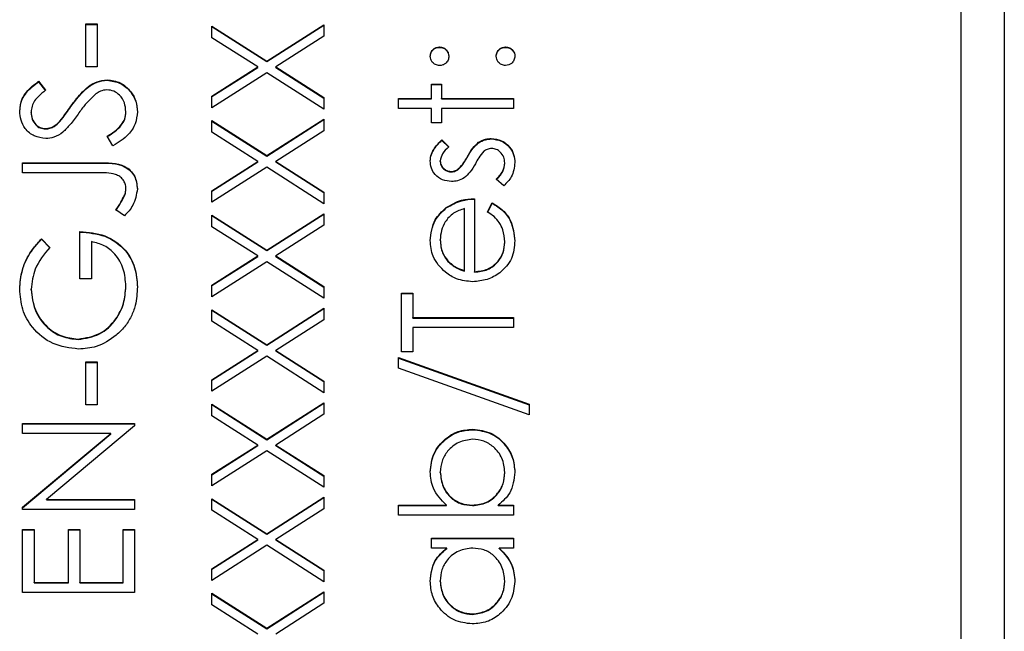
# Model space of a CAD drawing. Header units: millimetres. Extents: x 438 to 1493, y -117 to 773.
# Tile 22 of 26: x 1394.5 to 1405.93, y 366.25 to 373.36. Entities that reach past the tile are written whole.
import ezdxf

# ---------------------------------------------------------------- set-up
doc = ezdxf.new("R2010")
doc.units = ezdxf.units.MM

msp = doc.modelspace()

# ---------------------------------------------------------------- linework, layer by layer
at = {"color": 7, "linetype": 'Continuous', "lineweight": 25}
for p, q in [((1405.928, 379.935), (1405.928, 342.38)), ((1405.428, 341.57), (1405.428, 377.522)), ((1395.262, 373.311), (1395.395, 373.311)), ((1395.262, 372.811), (1395.262, 373.311)), ((1395.262, 373.306), (1395.395, 373.306)), ((1395.395, 373.311), (1395.395, 372.811)), ((1397.365, 372.879), (1398.028, 373.302)), ((1398.028, 373.302), (1398.028, 373.168)), ((1396.728, 373.286), (1397.365, 372.879)), ((1396.728, 373.151), (1396.728, 373.286)), ((1396.728, 373.281), (1397.365, 372.874)), ((1397.365, 372.874), (1398.028, 373.297)), ((1397.26, 372.811), (1396.728, 373.151)), ((1398.028, 373.168), (1397.471, 372.811)), ((1399.37, 373.039), (1399.37, 373.044)), ((1400.137, 373.039), (1400.137, 373.044)), ((1397.365, 372.874), (1397.365, 372.879)), ((1395.395, 372.811), (1395.262, 372.811)), ((1396.728, 372.471), (1397.26, 372.811)), ((1396.728, 372.466), (1397.26, 372.806)), ((1397.365, 372.744), (1396.728, 372.337)), ((1397.26, 372.806), (1397.26, 372.811)), ((1398.028, 372.32), (1397.365, 372.744)), ((1397.471, 372.811), (1398.028, 372.455)), ((1397.471, 372.806), (1397.471, 372.811)), ((1397.471, 372.806), (1398.028, 372.45)), ((1394.715, 372.645), (1394.795, 372.54)), ((1394.715, 372.64), (1394.715, 372.645)), ((1394.715, 372.64), (1394.795, 372.534)), ((1395.51, 372.656), (1395.51, 372.662)), ((1399.278, 372.612), (1399.395, 372.612)), ((1399.278, 372.445), (1399.278, 372.612)), ((1399.278, 372.606), (1399.395, 372.606)), ((1399.395, 372.612), (1399.395, 372.445)), ((1396.728, 372.337), (1396.728, 372.471)), ((1398.028, 372.455), (1398.028, 372.32)), ((1398.895, 372.445), (1399.278, 372.445)), ((1398.895, 372.329), (1398.895, 372.445)), ((1398.895, 372.44), (1399.278, 372.44)), ((1399.278, 372.44), (1399.278, 372.445)), ((1399.395, 372.445), (1400.228, 372.445)), ((1399.395, 372.44), (1399.395, 372.445)), ((1399.395, 372.44), (1400.228, 372.44)), ((1400.228, 372.445), (1400.228, 372.329)), ((1394.628, 372.281), (1394.628, 372.286)), ((1395.09, 372.351), (1395.09, 372.356)), ((1395.728, 372.286), (1395.728, 372.291)), ((1399.278, 372.329), (1398.895, 372.329)), ((1399.278, 372.162), (1399.278, 372.329)), ((1399.395, 372.329), (1399.395, 372.162)), ((1400.228, 372.329), (1399.395, 372.329)), ((1394.961, 372.176), (1394.961, 372.181)), ((1396.728, 372.187), (1397.365, 371.78)), ((1396.728, 372.053), (1396.728, 372.187)), ((1396.728, 372.182), (1397.365, 371.775)), ((1397.365, 371.78), (1398.028, 372.204)), ((1397.365, 371.775), (1398.028, 372.199)), ((1398.028, 372.204), (1398.028, 372.069)), ((1399.395, 372.162), (1399.278, 372.162)), ((1394.793, 372.091), (1394.793, 372.096)), ((1397.26, 371.713), (1396.728, 372.053)), ((1398.028, 372.069), (1397.471, 371.713)), ((1395.578, 371.896), (1395.512, 372.006)), ((1399.397, 371.963), (1399.478, 371.883)), ((1399.397, 371.957), (1399.397, 371.963)), ((1399.397, 371.957), (1399.478, 371.878)), ((1399.824, 371.93), (1399.824, 371.935)), ((1399.971, 371.974), (1399.971, 371.979)), ((1396.728, 371.373), (1397.26, 371.713)), ((1396.728, 371.368), (1397.26, 371.708)), ((1397.26, 371.708), (1397.26, 371.713)), ((1397.365, 371.775), (1397.365, 371.78)), ((1397.471, 371.713), (1398.028, 371.356)), ((1397.471, 371.708), (1397.471, 371.713)), ((1397.471, 371.708), (1398.028, 371.351)), ((1399.378, 371.714), (1399.378, 371.72)), ((1399.69, 371.759), (1399.69, 371.764)), ((1394.528, 371.696), (1395.406, 371.696)), ((1394.528, 371.58), (1394.528, 371.696)), ((1394.528, 371.691), (1395.406, 371.691)), ((1395.406, 371.691), (1395.406, 371.696)), ((1397.365, 371.646), (1396.728, 371.238)), ((1398.028, 371.222), (1397.365, 371.646)), ((1399.506, 371.591), (1399.506, 371.596)), ((1399.592, 371.623), (1399.592, 371.629)), ((1400.128, 371.69), (1400.128, 371.695)), ((1395.393, 371.58), (1394.528, 371.58)), ((1400.116, 371.43), (1400.028, 371.507)), ((1395.728, 371.395), (1395.728, 371.4)), ((1396.728, 371.238), (1396.728, 371.373)), ((1398.028, 371.356), (1398.028, 371.222)), ((1395.71, 371.31), (1395.71, 371.315)), ((1399.778, 371.28), (1399.778, 370.431)), ((1395.712, 371.08), (1395.612, 371.149)), ((1399.449, 371.172), (1399.449, 371.177)), ((1399.662, 370.443), (1399.662, 371.164)), ((1399.928, 371.127), (1399.983, 371.23)), ((1399.928, 371.121), (1399.983, 371.225)), ((1399.983, 371.225), (1399.983, 371.23)), ((1396.728, 371.089), (1397.365, 370.682)), ((1396.728, 370.954), (1396.728, 371.089)), ((1396.728, 371.084), (1397.365, 370.677)), ((1397.365, 370.682), (1398.028, 371.105)), ((1397.365, 370.677), (1398.028, 371.1)), ((1398.028, 371.105), (1398.028, 370.971)), ((1397.26, 370.614), (1396.728, 370.954)), ((1398.028, 370.971), (1397.471, 370.614)), ((1394.75, 370.814), (1394.845, 370.714)), ((1394.75, 370.809), (1394.75, 370.814)), ((1394.75, 370.809), (1394.845, 370.709)), ((1395.195, 370.348), (1395.195, 370.897)), ((1399.378, 370.796), (1399.378, 370.801)), ((1395.328, 370.781), (1395.328, 370.348)), ((1397.365, 370.677), (1397.365, 370.682)), ((1400.128, 370.772), (1400.128, 370.777)), ((1396.728, 370.274), (1397.26, 370.614)), ((1396.728, 370.269), (1397.26, 370.609)), ((1397.26, 370.609), (1397.26, 370.614)), ((1397.471, 370.614), (1398.028, 370.258)), ((1397.471, 370.609), (1397.471, 370.614)), ((1397.471, 370.609), (1398.028, 370.253)), ((1399.467, 370.551), (1399.467, 370.556)), ((1397.365, 370.547), (1396.728, 370.14)), ((1398.028, 370.123), (1397.365, 370.547)), ((1399.662, 370.438), (1399.662, 370.443)), ((1395.328, 370.348), (1395.195, 370.348)), ((1399.778, 370.426), (1399.778, 370.431)), ((1394.628, 370.222), (1394.628, 370.227)), ((1395.728, 370.259), (1395.728, 370.264)), ((1396.728, 370.14), (1396.728, 370.274)), ((1398.028, 370.258), (1398.028, 370.123)), ((1398.928, 370.182), (1399.062, 370.182)), ((1398.928, 369.499), (1398.928, 370.182)), ((1398.928, 370.176), (1399.062, 370.176)), ((1399.062, 370.182), (1399.062, 369.899)), ((1396.728, 369.99), (1397.365, 369.583)), ((1396.728, 369.856), (1396.728, 369.99)), ((1396.728, 369.985), (1397.365, 369.578)), ((1397.365, 369.583), (1398.028, 370.007)), ((1397.365, 369.578), (1398.028, 370.002)), ((1398.028, 370.007), (1398.028, 369.872)), ((1398.028, 369.872), (1397.471, 369.516)), ((1399.062, 369.899), (1400.228, 369.899)), ((1399.062, 369.893), (1399.062, 369.899)), ((1399.062, 369.893), (1400.228, 369.893)), ((1400.228, 369.899), (1400.228, 369.782)), ((1397.26, 369.516), (1396.728, 369.856)), ((1400.228, 369.782), (1399.062, 369.782)), ((1399.062, 369.782), (1399.062, 369.499)), ((1395.173, 369.644), (1395.173, 369.649)), ((1397.365, 369.578), (1397.365, 369.583)), ((1396.728, 369.176), (1397.26, 369.516)), ((1396.728, 369.171), (1397.26, 369.511)), ((1397.365, 369.449), (1396.728, 369.041)), ((1397.26, 369.511), (1397.26, 369.516)), ((1398.028, 369.025), (1397.365, 369.449)), ((1397.471, 369.516), (1398.028, 369.159)), ((1397.471, 369.511), (1397.471, 369.516)), ((1397.471, 369.511), (1398.028, 369.154)), ((1398.895, 369.433), (1400.412, 368.89)), ((1398.895, 369.31), (1398.895, 369.433)), ((1398.895, 369.427), (1400.412, 368.884)), ((1399.062, 369.499), (1398.928, 369.499)), ((1395.262, 369.383), (1395.395, 369.383)), ((1395.262, 368.883), (1395.262, 369.383)), ((1395.262, 369.377), (1395.395, 369.377)), ((1395.395, 369.383), (1395.395, 368.883)), ((1400.412, 368.767), (1398.895, 369.31)), ((1396.728, 369.041), (1396.728, 369.176)), ((1398.028, 369.159), (1398.028, 369.025)), ((1395.395, 368.883), (1395.262, 368.883)), ((1396.728, 368.892), (1397.365, 368.485)), ((1396.728, 368.757), (1396.728, 368.892)), ((1396.728, 368.886), (1397.365, 368.479)), ((1397.365, 368.485), (1398.028, 368.908)), ((1397.365, 368.479), (1398.028, 368.903)), ((1398.028, 368.908), (1398.028, 368.774)), ((1400.412, 368.89), (1400.412, 368.767)), ((1397.26, 368.417), (1396.728, 368.757)), ((1398.028, 368.774), (1397.471, 368.417)), ((1394.528, 368.667), (1395.828, 368.667)), ((1394.528, 368.55), (1394.528, 368.667)), ((1394.528, 368.662), (1395.828, 368.662)), ((1395.828, 368.64), (1394.808, 367.785)), ((1395.828, 368.667), (1395.828, 368.64)), ((1395.552, 368.55), (1394.528, 368.55)), ((1394.528, 367.693), (1395.552, 368.55)), ((1394.528, 367.688), (1395.552, 368.545)), ((1395.552, 368.545), (1395.552, 368.55)), ((1399.755, 368.595), (1399.755, 368.6)), ((1396.728, 368.077), (1397.26, 368.417)), ((1396.728, 368.072), (1397.26, 368.412)), ((1397.26, 368.412), (1397.26, 368.417)), ((1397.365, 368.479), (1397.365, 368.485)), ((1397.471, 368.417), (1398.028, 368.061)), ((1397.471, 368.412), (1397.471, 368.417)), ((1397.471, 368.412), (1398.028, 368.056)), ((1397.365, 368.35), (1396.728, 367.943)), ((1398.028, 367.926), (1397.365, 368.35)), ((1396.728, 367.943), (1396.728, 368.077)), ((1398.028, 368.061), (1398.028, 367.926)), ((1399.378, 368.097), (1399.378, 368.102)), ((1400.128, 368.095), (1400.128, 368.101)), ((1394.808, 367.785), (1395.828, 367.785)), ((1394.808, 367.78), (1394.808, 367.785)), ((1394.808, 367.78), (1395.828, 367.78)), ((1395.828, 367.785), (1395.828, 367.668)), ((1396.728, 367.793), (1397.365, 367.386)), ((1396.728, 367.659), (1396.728, 367.793)), ((1396.728, 367.788), (1397.365, 367.381)), ((1397.365, 367.386), (1398.028, 367.81)), ((1397.365, 367.381), (1398.028, 367.805)), ((1398.028, 367.81), (1398.028, 367.675)), ((1398.895, 367.718), (1399.451, 367.718)), ((1398.895, 367.602), (1398.895, 367.718)), ((1398.895, 367.713), (1399.451, 367.713)), ((1399.451, 367.713), (1399.451, 367.718)), ((1399.752, 367.713), (1399.752, 367.718)), ((1400.053, 367.718), (1400.228, 367.718)), ((1400.053, 367.713), (1400.053, 367.718)), ((1400.053, 367.713), (1400.228, 367.713)), ((1400.228, 367.718), (1400.228, 367.602)), ((1394.528, 367.668), (1394.528, 367.693)), ((1395.828, 367.668), (1394.528, 367.668)), ((1397.26, 367.319), (1396.728, 367.659)), ((1398.028, 367.675), (1397.471, 367.319)), ((1400.228, 367.602), (1398.895, 367.602)), ((1394.528, 367.435), (1394.662, 367.435)), ((1394.528, 366.703), (1394.528, 367.435)), ((1394.528, 367.43), (1394.662, 367.43)), ((1394.662, 367.435), (1394.662, 366.819)), ((1395.062, 367.435), (1395.195, 367.435)), ((1395.062, 366.819), (1395.062, 367.435)), ((1395.062, 367.43), (1395.195, 367.43)), ((1395.195, 367.435), (1395.195, 366.819)), ((1395.695, 367.435), (1395.828, 367.435)), ((1395.695, 366.819), (1395.695, 367.435)), ((1395.695, 367.43), (1395.828, 367.43)), ((1395.828, 367.435), (1395.828, 366.703)), ((1397.365, 367.381), (1397.365, 367.386)), ((1396.728, 366.979), (1397.26, 367.319)), ((1396.728, 366.974), (1397.26, 367.314)), ((1397.365, 367.252), (1396.728, 366.844)), ((1397.26, 367.314), (1397.26, 367.319)), ((1398.028, 366.828), (1397.365, 367.252)), ((1397.471, 367.319), (1398.028, 366.962)), ((1397.471, 367.314), (1397.471, 367.319)), ((1397.471, 367.314), (1398.028, 366.957)), ((1399.278, 367.335), (1400.228, 367.335)), ((1399.278, 367.219), (1399.278, 367.335)), ((1399.278, 367.33), (1400.228, 367.33)), ((1400.228, 367.335), (1400.228, 367.219)), ((1399.454, 367.219), (1399.278, 367.219)), ((1399.454, 367.214), (1399.454, 367.219)), ((1400.228, 367.219), (1400.064, 367.219)), ((1400.064, 367.214), (1400.064, 367.219)), ((1396.728, 366.844), (1396.728, 366.979)), ((1398.028, 366.962), (1398.028, 366.828)), ((1394.662, 366.819), (1395.062, 366.819)), ((1394.662, 366.814), (1394.662, 366.819)), ((1394.662, 366.814), (1395.062, 366.814)), ((1395.062, 366.814), (1395.062, 366.819)), ((1395.195, 366.819), (1395.695, 366.819)), ((1395.195, 366.814), (1395.195, 366.819)), ((1395.195, 366.814), (1395.695, 366.814)), ((1395.695, 366.814), (1395.695, 366.819)), ((1399.378, 366.831), (1399.378, 366.837)), ((1400.128, 366.83), (1400.128, 366.836)), ((1395.828, 366.703), (1394.528, 366.703)), ((1396.728, 366.695), (1397.365, 366.288)), ((1396.728, 366.56), (1396.728, 366.695)), ((1396.728, 366.689), (1397.365, 366.282)), ((1397.365, 366.288), (1398.028, 366.711)), ((1397.365, 366.282), (1398.028, 366.706)), ((1398.028, 366.711), (1398.028, 366.577)), ((1397.26, 366.22), (1396.728, 366.56)), ((1398.028, 366.577), (1397.471, 366.22)), ((1399.752, 366.448), (1399.752, 366.453)), ((1397.365, 366.282), (1397.365, 366.288))]:
    msp.add_line(p, q, dxfattribs=at)
for points, knots in [([(1399.262, 372.936), (1399.264, 372.952), (1399.267, 372.984), (1399.297, 373.019), (1399.332, 373.041), (1399.357, 373.043), (1399.37, 373.044)], [0, 0, 0, 0, 0.279602, 0.559212, 0.779475, 1, 1, 1, 1]), ([(1399.262, 372.931), (1399.264, 372.947), (1399.267, 372.979), (1399.297, 373.014), (1399.332, 373.036), (1399.357, 373.038), (1399.37, 373.039)], [0, 0, 0, 0, 0.279602, 0.559212, 0.779475, 1, 1, 1, 1]), ([(1399.37, 373.044), (1399.386, 373.043), (1399.418, 373.039), (1399.453, 373.009), (1399.475, 372.974), (1399.477, 372.949), (1399.478, 372.936)], [0, 0, 0, 0, 0.279517, 0.559326, 0.779544, 1, 1, 1, 1]), ([(1399.37, 373.039), (1399.386, 373.037), (1399.418, 373.034), (1399.453, 373.004), (1399.475, 372.969), (1399.477, 372.944), (1399.478, 372.931)], [0, 0, 0, 0, 0.279517, 0.559326, 0.779544, 1, 1, 1, 1]), ([(1400.028, 372.936), (1400.03, 372.952), (1400.034, 372.984), (1400.064, 373.019), (1400.099, 373.041), (1400.124, 373.043), (1400.137, 373.044)], [0, 0, 0, 0, 0.279602, 0.559212, 0.779475, 1, 1, 1, 1]), ([(1400.028, 372.931), (1400.03, 372.947), (1400.034, 372.979), (1400.064, 373.014), (1400.099, 373.036), (1400.124, 373.038), (1400.137, 373.039)], [0, 0, 0, 0, 0.279602, 0.559212, 0.779475, 1, 1, 1, 1]), ([(1400.137, 373.044), (1400.153, 373.043), (1400.185, 373.039), (1400.22, 373.009), (1400.242, 372.974), (1400.244, 372.949), (1400.245, 372.936)], [0, 0, 0, 0, 0.279469, 0.559358, 0.779674, 1, 1, 1, 1]), ([(1400.137, 373.039), (1400.153, 373.037), (1400.185, 373.034), (1400.22, 373.004), (1400.242, 372.969), (1400.244, 372.944), (1400.245, 372.931)], [0, 0, 0, 0, 0.279469, 0.559358, 0.779674, 1, 1, 1, 1]), ([(1399.37, 372.828), (1399.354, 372.83), (1399.322, 372.834), (1399.287, 372.863), (1399.265, 372.899), (1399.263, 372.924), (1399.262, 372.936)], [0, 0, 0, 0, 0.2795852, 0.5594544, 0.7796968, 1, 1, 1, 1]), ([(1399.478, 372.936), (1399.477, 372.92), (1399.473, 372.888), (1399.443, 372.853), (1399.408, 372.831), (1399.383, 372.829), (1399.37, 372.828)], [0, 0, 0, 0, 0.279647, 0.559299, 0.779615, 1, 1, 1, 1]), ([(1400.137, 372.828), (1400.121, 372.83), (1400.089, 372.834), (1400.053, 372.863), (1400.032, 372.899), (1400.03, 372.924), (1400.028, 372.936)], [0, 0, 0, 0, 0.279576, 0.559284, 0.779552, 1, 1, 1, 1]), ([(1400.245, 372.936), (1400.243, 372.92), (1400.239, 372.888), (1400.21, 372.853), (1400.174, 372.832), (1400.149, 372.829), (1400.137, 372.828)], [0, 0, 0, 0, 0.279581, 0.559143, 0.779575, 1, 1, 1, 1]), ([(1394.495, 372.299), (1394.501, 372.348), (1394.51, 372.428), (1394.573, 372.522), (1394.64, 372.588), (1394.69, 372.626), (1394.715, 372.645)], [0, 0, 0, 0, 0.338729, 0.558835, 0.779344, 1, 1, 1, 1]), ([(1394.495, 372.294), (1394.501, 372.342), (1394.51, 372.423), (1394.573, 372.517), (1394.64, 372.583), (1394.69, 372.621), (1394.715, 372.64)], [0, 0, 0, 0, 0.338729, 0.558835, 0.779344, 1, 1, 1, 1]), ([(1395.09, 372.356), (1395.127, 372.405), (1395.187, 372.485), (1395.288, 372.583), (1395.391, 372.647), (1395.47, 372.657), (1395.51, 372.662)], [0, 0, 0, 0, 0.340499, 0.560704, 0.780578, 1, 1, 1, 1]), ([(1395.09, 372.351), (1395.127, 372.4), (1395.187, 372.48), (1395.288, 372.578), (1395.391, 372.642), (1395.47, 372.652), (1395.51, 372.656)], [0, 0, 0, 0, 0.340499, 0.560704, 0.780578, 1, 1, 1, 1]), ([(1395.51, 372.662), (1395.563, 372.654), (1395.67, 372.64), (1395.783, 372.536), (1395.852, 372.416), (1395.858, 372.333), (1395.862, 372.291)], [0, 0, 0, 0, 0.279183, 0.559085, 0.779446, 1, 1, 1, 1]), ([(1395.51, 372.656), (1395.563, 372.649), (1395.67, 372.635), (1395.783, 372.531), (1395.852, 372.411), (1395.858, 372.327), (1395.862, 372.286)], [0, 0, 0, 0, 0.279183, 0.559085, 0.779446, 1, 1, 1, 1]), ([(1394.795, 372.54), (1394.767, 372.517), (1394.721, 372.48), (1394.665, 372.419), (1394.634, 372.356), (1394.63, 372.309), (1394.628, 372.286)], [0, 0, 0, 0, 0.3404085, 0.560482, 0.7801798, 1, 1, 1, 1]), ([(1395.381, 372.499), (1395.338, 372.459), (1395.261, 372.387), (1395.2, 372.302), (1395.173, 372.264)], [0, 0, 0, 0, 0.559496, 1, 1, 1, 1]), ([(1395.508, 372.545), (1395.482, 372.542), (1395.436, 372.536), (1395.397, 372.51), (1395.381, 372.499)], [0, 0, 0, 0, 0.55899, 1, 1, 1, 1]), ([(1395.728, 372.291), (1395.725, 372.326), (1395.718, 372.395), (1395.665, 372.481), (1395.59, 372.535), (1395.536, 372.542), (1395.508, 372.545)], [0, 0, 0, 0, 0.280276, 0.560148, 0.780153, 1, 1, 1, 1]), ([(1394.798, 371.979), (1394.752, 371.985), (1394.66, 371.996), (1394.56, 372.085), (1394.504, 372.191), (1394.498, 372.263), (1394.495, 372.299)], [0, 0, 0, 0, 0.279553, 0.558798, 0.779378, 1, 1, 1, 1]), ([(1394.628, 372.286), (1394.63, 372.26), (1394.635, 372.207), (1394.675, 372.144), (1394.731, 372.102), (1394.772, 372.098), (1394.793, 372.096)], [0, 0, 0, 0, 0.2802743, 0.5599314, 0.7799201, 1, 1, 1, 1]), ([(1394.628, 372.281), (1394.63, 372.255), (1394.635, 372.202), (1394.675, 372.138), (1394.731, 372.097), (1394.772, 372.093), (1394.793, 372.091)], [0, 0, 0, 0, 0.280274, 0.559931, 0.77992, 1, 1, 1, 1]), ([(1394.961, 372.181), (1394.986, 372.213), (1395.03, 372.27), (1395.072, 372.33), (1395.09, 372.356)], [0, 0, 0, 0, 0.5599058, 1, 1, 1, 1]), ([(1394.961, 372.176), (1394.986, 372.208), (1395.03, 372.265), (1395.072, 372.325), (1395.09, 372.351)], [0, 0, 0, 0, 0.5599058, 1, 1, 1, 1]), ([(1395.512, 372.006), (1395.571, 372.044), (1395.654, 372.098), (1395.72, 372.208), (1395.726, 372.263), (1395.728, 372.291)], [0, 0, 0, 0, 0.559321, 0.779782, 1, 1, 1, 1]), ([(1395.512, 372.001), (1395.571, 372.039), (1395.654, 372.093), (1395.72, 372.203), (1395.726, 372.258), (1395.728, 372.286)], [0, 0, 0, 0, 0.559321, 0.779782, 1, 1, 1, 1]), ([(1395.862, 372.291), (1395.857, 372.243), (1395.847, 372.147), (1395.749, 371.999), (1395.643, 371.935), (1395.578, 371.896)], [0, 0, 0, 0, 0.27988, 0.559666, 1, 1, 1, 1]), ([(1394.793, 372.096), (1394.811, 372.097), (1394.847, 372.1), (1394.907, 372.128), (1394.941, 372.161), (1394.961, 372.181)], [0, 0, 0, 0, 0.279946, 0.559774, 1, 1, 1, 1]), ([(1394.793, 372.091), (1394.811, 372.092), (1394.847, 372.095), (1394.907, 372.123), (1394.941, 372.156), (1394.961, 372.176)], [0, 0, 0, 0, 0.279946, 0.559774, 1, 1, 1, 1]), ([(1395.173, 372.264), (1395.143, 372.222), (1395.09, 372.147), (1395.025, 372.081), (1394.996, 372.052)], [0, 0, 0, 0, 0.560413, 1, 1, 1, 1]), ([(1394.996, 372.052), (1394.963, 372.029), (1394.902, 371.988), (1394.83, 371.982), (1394.798, 371.979)], [0, 0, 0, 0, 0.55984, 1, 1, 1, 1]), ([(1399.262, 371.72), (1399.265, 371.746), (1399.271, 371.8), (1399.319, 371.884), (1399.367, 371.933), (1399.397, 371.963)], [0, 0, 0, 0, 0.279553, 0.559703, 1, 1, 1, 1]), ([(1399.262, 371.714), (1399.265, 371.741), (1399.271, 371.794), (1399.319, 371.879), (1399.367, 371.928), (1399.397, 371.957)], [0, 0, 0, 0, 0.279553, 0.559703, 1, 1, 1, 1]), ([(1399.69, 371.764), (1399.71, 371.8), (1399.746, 371.864), (1399.8, 371.913), (1399.824, 371.935)], [0, 0, 0, 0, 0.5606486, 1, 1, 1, 1]), ([(1399.69, 371.759), (1399.71, 371.795), (1399.746, 371.859), (1399.8, 371.908), (1399.824, 371.93)], [0, 0, 0, 0, 0.5606486, 1, 1, 1, 1]), ([(1399.824, 371.935), (1399.849, 371.949), (1399.895, 371.975), (1399.948, 371.978), (1399.971, 371.979)], [0, 0, 0, 0, 0.559466, 1, 1, 1, 1]), ([(1399.824, 371.93), (1399.849, 371.944), (1399.895, 371.97), (1399.948, 371.973), (1399.971, 371.974)], [0, 0, 0, 0, 0.559466, 1, 1, 1, 1]), ([(1399.971, 371.979), (1400.011, 371.974), (1400.093, 371.965), (1400.184, 371.889), (1400.238, 371.797), (1400.243, 371.733), (1400.245, 371.701)], [0, 0, 0, 0, 0.279548, 0.559226, 0.779475, 1, 1, 1, 1]), ([(1399.971, 371.974), (1400.011, 371.969), (1400.093, 371.96), (1400.184, 371.884), (1400.238, 371.792), (1400.243, 371.728), (1400.245, 371.696)], [0, 0, 0, 0, 0.279548, 0.559226, 0.779475, 1, 1, 1, 1]), ([(1399.478, 371.883), (1399.45, 371.858), (1399.399, 371.814), (1399.385, 371.748), (1399.378, 371.72)], [0, 0, 0, 0, 0.562045, 1, 1, 1, 1]), ([(1399.885, 371.831), (1399.864, 371.806), (1399.826, 371.761), (1399.799, 371.71), (1399.787, 371.687)], [0, 0, 0, 0, 0.559074, 1, 1, 1, 1]), ([(1399.976, 371.863), (1399.957, 371.861), (1399.924, 371.858), (1399.897, 371.839), (1399.885, 371.831)], [0, 0, 0, 0, 0.559603, 1, 1, 1, 1]), ([(1400.128, 371.695), (1400.126, 371.719), (1400.121, 371.766), (1400.081, 371.82), (1400.031, 371.857), (1399.994, 371.861), (1399.976, 371.863)], [0, 0, 0, 0, 0.279988, 0.559745, 0.779963, 1, 1, 1, 1]), ([(1395.406, 371.696), (1395.515, 371.699), (1395.652, 371.703), (1395.782, 371.611), (1395.847, 371.526), (1395.856, 371.446), (1395.862, 371.394)], [0, 0, 0, 0, 0.499543, 0.625078, 0.750654, 1, 1, 1, 1]), ([(1399.511, 371.48), (1399.475, 371.483), (1399.402, 371.49), (1399.319, 371.553), (1399.269, 371.634), (1399.264, 371.691), (1399.262, 371.72)], [0, 0, 0, 0, 0.2799361, 0.5594372, 0.7796107, 1, 1, 1, 1]), ([(1399.378, 371.72), (1399.381, 371.701), (1399.386, 371.664), (1399.422, 371.625), (1399.463, 371.6), (1399.492, 371.598), (1399.506, 371.596)], [0, 0, 0, 0, 0.279313, 0.559072, 0.779518, 1, 1, 1, 1]), ([(1399.378, 371.714), (1399.381, 371.696), (1399.386, 371.659), (1399.422, 371.62), (1399.463, 371.595), (1399.492, 371.592), (1399.506, 371.591)], [0, 0, 0, 0, 0.279313, 0.559072, 0.779518, 1, 1, 1, 1]), ([(1399.592, 371.629), (1399.614, 371.652), (1399.652, 371.693), (1399.679, 371.742), (1399.69, 371.764)], [0, 0, 0, 0, 0.559018, 1, 1, 1, 1]), ([(1399.592, 371.623), (1399.614, 371.647), (1399.652, 371.688), (1399.679, 371.737), (1399.69, 371.759)], [0, 0, 0, 0, 0.559018, 1, 1, 1, 1]), ([(1400.245, 371.701), (1400.238, 371.642), (1400.224, 371.537), (1400.149, 371.463), (1400.116, 371.43)], [0, 0, 0, 0, 0.559289, 1, 1, 1, 1]), ([(1395.728, 371.4), (1395.727, 371.418), (1395.724, 371.454), (1395.697, 371.502), (1395.658, 371.54), (1395.558, 371.586), (1395.467, 371.582), (1395.393, 371.58)], [0, 0, 0, 0, 0.124972, 0.249915, 0.374872, 0.499882, 1, 1, 1, 1]), ([(1395.406, 371.691), (1395.515, 371.694), (1395.652, 371.697), (1395.782, 371.605), (1395.847, 371.521), (1395.856, 371.441), (1395.862, 371.388)], [0, 0, 0, 0, 0.499543, 0.625078, 0.750654, 1, 1, 1, 1]), ([(1399.506, 371.596), (1399.524, 371.598), (1399.555, 371.602), (1399.581, 371.621), (1399.592, 371.629)], [0, 0, 0, 0, 0.559054, 1, 1, 1, 1]), ([(1399.506, 371.591), (1399.524, 371.593), (1399.555, 371.597), (1399.581, 371.615), (1399.592, 371.623)], [0, 0, 0, 0, 0.559054, 1, 1, 1, 1]), ([(1399.787, 371.687), (1399.768, 371.652), (1399.733, 371.591), (1399.68, 371.544), (1399.657, 371.523)], [0, 0, 0, 0, 0.560659, 1, 1, 1, 1]), ([(1400.028, 371.507), (1400.059, 371.537), (1400.112, 371.589), (1400.123, 371.663), (1400.128, 371.695)], [0, 0, 0, 0, 0.560833, 1, 1, 1, 1]), ([(1400.028, 371.502), (1400.059, 371.531), (1400.112, 371.584), (1400.123, 371.658), (1400.128, 371.69)], [0, 0, 0, 0, 0.5608331, 1, 1, 1, 1]), ([(1399.657, 371.523), (1399.632, 371.509), (1399.586, 371.484), (1399.534, 371.481), (1399.511, 371.48)], [0, 0, 0, 0, 0.559587, 1, 1, 1, 1]), ([(1395.71, 371.315), (1395.716, 371.33), (1395.726, 371.358), (1395.728, 371.387), (1395.728, 371.4)], [0, 0, 0, 0, 0.5599, 1, 1, 1, 1]), ([(1395.71, 371.31), (1395.716, 371.325), (1395.726, 371.353), (1395.728, 371.382), (1395.728, 371.395)], [0, 0, 0, 0, 0.5599, 1, 1, 1, 1]), ([(1395.862, 371.394), (1395.85, 371.327), (1395.829, 371.208), (1395.748, 371.12), (1395.712, 371.08)], [0, 0, 0, 0, 0.557533, 1, 1, 1, 1]), ([(1395.612, 371.149), (1395.632, 371.179), (1395.668, 371.232), (1395.697, 371.29), (1395.71, 371.315)], [0, 0, 0, 0, 0.560094, 1, 1, 1, 1]), ([(1395.612, 371.144), (1395.632, 371.174), (1395.668, 371.227), (1395.697, 371.284), (1395.71, 371.31)], [0, 0, 0, 0, 0.560094, 1, 1, 1, 1]), ([(1399.449, 371.177), (1399.506, 371.211), (1399.608, 371.271), (1399.726, 371.277), (1399.778, 371.28)], [0, 0, 0, 0, 0.558897, 1, 1, 1, 1]), ([(1399.449, 371.172), (1399.506, 371.205), (1399.608, 371.266), (1399.726, 371.272), (1399.778, 371.275)], [0, 0, 0, 0, 0.558897, 1, 1, 1, 1]), ([(1399.262, 370.795), (1399.272, 370.879), (1399.289, 371.03), (1399.4, 371.132), (1399.449, 371.177)], [0, 0, 0, 0, 0.558919, 1, 1, 1, 1]), ([(1399.262, 370.79), (1399.272, 370.874), (1399.289, 371.025), (1399.4, 371.127), (1399.449, 371.172)], [0, 0, 0, 0, 0.558919, 1, 1, 1, 1]), ([(1399.662, 371.164), (1399.617, 371.149), (1399.527, 371.121), (1399.437, 371.021), (1399.387, 370.911), (1399.381, 370.837), (1399.378, 370.801)], [0, 0, 0, 0, 0.280138, 0.559194, 0.779598, 1, 1, 1, 1]), ([(1400.128, 370.777), (1400.124, 370.825), (1400.116, 370.904), (1400.068, 371.004), (1400.005, 371.074), (1399.954, 371.109), (1399.928, 371.127)], [0, 0, 0, 0, 0.339465, 0.559626, 0.779498, 1, 1, 1, 1]), ([(1399.983, 371.23), (1400.026, 371.204), (1400.112, 371.151), (1400.222, 371.002), (1400.236, 370.871), (1400.245, 370.792)], [0, 0, 0, 0, 0.280919, 0.561407, 1, 1, 1, 1]), ([(1399.983, 371.225), (1400.026, 371.199), (1400.112, 371.146), (1400.222, 370.996), (1400.236, 370.866), (1400.245, 370.787)], [0, 0, 0, 0, 0.280919, 0.561407, 1, 1, 1, 1]), ([(1394.495, 370.231), (1394.501, 370.305), (1394.51, 370.427), (1394.575, 370.586), (1394.652, 370.708), (1394.718, 370.779), (1394.75, 370.814)], [0, 0, 0, 0, 0.339527, 0.559586, 0.779731, 1, 1, 1, 1]), ([(1394.495, 370.226), (1394.501, 370.3), (1394.51, 370.422), (1394.575, 370.581), (1394.652, 370.703), (1394.718, 370.774), (1394.75, 370.809)], [0, 0, 0, 0, 0.339527, 0.559586, 0.779731, 1, 1, 1, 1]), ([(1395.195, 370.897), (1395.293, 370.889), (1395.489, 370.873), (1395.721, 370.709), (1395.846, 370.485), (1395.856, 370.331), (1395.862, 370.254)], [0, 0, 0, 0, 0.280351, 0.559367, 0.779371, 1, 1, 1, 1]), ([(1395.195, 370.892), (1395.293, 370.884), (1395.489, 370.868), (1395.721, 370.704), (1395.846, 370.48), (1395.856, 370.326), (1395.862, 370.249)], [0, 0, 0, 0, 0.2803512, 0.5593674, 0.7793709, 1, 1, 1, 1]), ([(1399.439, 370.424), (1399.381, 370.482), (1399.279, 370.587), (1399.267, 370.731), (1399.262, 370.795)], [0, 0, 0, 0, 0.558577, 1, 1, 1, 1]), ([(1399.378, 370.801), (1399.383, 370.75), (1399.391, 370.66), (1399.444, 370.588), (1399.467, 370.556)], [0, 0, 0, 0, 0.559458, 1, 1, 1, 1]), ([(1399.378, 370.796), (1399.383, 370.745), (1399.391, 370.655), (1399.444, 370.583), (1399.467, 370.551)], [0, 0, 0, 0, 0.559458, 1, 1, 1, 1]), ([(1400.245, 370.792), (1400.239, 370.72), (1400.226, 370.576), (1400.087, 370.42), (1399.925, 370.33), (1399.812, 370.32), (1399.756, 370.315)], [0, 0, 0, 0, 0.279885, 0.558859, 0.779462, 1, 1, 1, 1]), ([(1394.845, 370.714), (1394.779, 370.634), (1394.661, 370.491), (1394.638, 370.307), (1394.628, 370.227)], [0, 0, 0, 0, 0.55984, 1, 1, 1, 1]), ([(1395.728, 370.264), (1395.723, 370.331), (1395.713, 370.465), (1395.616, 370.63), (1395.483, 370.744), (1395.38, 370.768), (1395.328, 370.781)], [0, 0, 0, 0, 0.280254, 0.559912, 0.779941, 1, 1, 1, 1]), ([(1399.778, 370.431), (1399.83, 370.437), (1399.933, 370.449), (1400.049, 370.541), (1400.118, 370.656), (1400.125, 370.737), (1400.128, 370.777)], [0, 0, 0, 0, 0.279963, 0.559359, 0.779526, 1, 1, 1, 1]), ([(1399.778, 370.426), (1399.83, 370.432), (1399.933, 370.444), (1400.049, 370.536), (1400.118, 370.651), (1400.125, 370.732), (1400.128, 370.772)], [0, 0, 0, 0, 0.279963, 0.559359, 0.779526, 1, 1, 1, 1]), ([(1399.467, 370.556), (1399.5, 370.528), (1399.557, 370.477), (1399.63, 370.454), (1399.662, 370.443)], [0, 0, 0, 0, 0.558795, 1, 1, 1, 1]), ([(1399.467, 370.551), (1399.5, 370.523), (1399.557, 370.472), (1399.63, 370.449), (1399.662, 370.438)], [0, 0, 0, 0, 0.5587953, 1, 1, 1, 1]), ([(1399.756, 370.315), (1399.691, 370.321), (1399.576, 370.331), (1399.481, 370.395), (1399.439, 370.424)], [0, 0, 0, 0, 0.559427, 1, 1, 1, 1]), ([(1395.178, 369.532), (1395.076, 369.545), (1394.872, 369.571), (1394.644, 369.758), (1394.514, 369.99), (1394.502, 370.151), (1394.495, 370.231)], [0, 0, 0, 0, 0.27959, 0.559072, 0.779411, 1, 1, 1, 1]), ([(1394.628, 370.227), (1394.638, 370.145), (1394.658, 369.981), (1394.797, 369.789), (1394.979, 369.671), (1395.108, 369.656), (1395.173, 369.649)], [0, 0, 0, 0, 0.279847, 0.559555, 0.779847, 1, 1, 1, 1]), ([(1394.628, 370.222), (1394.638, 370.14), (1394.658, 369.975), (1394.797, 369.784), (1394.979, 369.666), (1395.108, 369.651), (1395.173, 369.644)], [0, 0, 0, 0, 0.2798474, 0.5595549, 0.7798473, 1, 1, 1, 1]), ([(1395.173, 369.649), (1395.259, 369.662), (1395.431, 369.689), (1395.612, 369.861), (1395.712, 370.061), (1395.723, 370.197), (1395.728, 370.264)], [0, 0, 0, 0, 0.279061, 0.558584, 0.779236, 1, 1, 1, 1]), ([(1395.173, 369.644), (1395.259, 369.657), (1395.431, 369.684), (1395.612, 369.856), (1395.712, 370.056), (1395.723, 370.191), (1395.728, 370.259)], [0, 0, 0, 0, 0.279061, 0.558584, 0.779236, 1, 1, 1, 1]), ([(1395.862, 370.254), (1395.858, 370.182), (1395.851, 370.063), (1395.792, 369.907), (1395.718, 369.787), (1395.65, 369.724), (1395.616, 369.692)], [0, 0, 0, 0, 0.339789, 0.559872, 0.779908, 1, 1, 1, 1]), ([(1395.616, 369.692), (1395.542, 369.64), (1395.409, 369.549), (1395.248, 369.537), (1395.178, 369.532)], [0, 0, 0, 0, 0.5593165, 1, 1, 1, 1]), ([(1399.262, 368.105), (1399.27, 368.178), (1399.287, 368.324), (1399.422, 368.485), (1399.583, 368.586), (1399.698, 368.595), (1399.755, 368.6)], [0, 0, 0, 0, 0.279577, 0.559334, 0.779604, 1, 1, 1, 1]), ([(1399.262, 368.1), (1399.27, 368.173), (1399.287, 368.319), (1399.422, 368.48), (1399.583, 368.58), (1399.698, 368.59), (1399.755, 368.595)], [0, 0, 0, 0, 0.279577, 0.559334, 0.779604, 1, 1, 1, 1]), ([(1399.755, 368.6), (1399.828, 368.591), (1399.974, 368.574), (1400.133, 368.436), (1400.23, 368.273), (1400.24, 368.159), (1400.245, 368.102)], [0, 0, 0, 0, 0.279433, 0.559216, 0.779559, 1, 1, 1, 1]), ([(1399.755, 368.595), (1399.828, 368.586), (1399.974, 368.568), (1400.133, 368.431), (1400.23, 368.268), (1400.24, 368.154), (1400.245, 368.096)], [0, 0, 0, 0, 0.279433, 0.559216, 0.779559, 1, 1, 1, 1]), ([(1399.755, 368.484), (1399.7, 368.476), (1399.589, 368.46), (1399.465, 368.359), (1399.391, 368.233), (1399.383, 368.146), (1399.378, 368.102)], [0, 0, 0, 0, 0.279403, 0.559104, 0.779552, 1, 1, 1, 1]), ([(1400.128, 368.101), (1400.122, 368.156), (1400.109, 368.267), (1400.01, 368.394), (1399.886, 368.47), (1399.799, 368.479), (1399.755, 368.484)], [0, 0, 0, 0, 0.279756, 0.559279, 0.779725, 1, 1, 1, 1]), ([(1399.451, 367.718), (1399.391, 367.779), (1399.283, 367.888), (1399.268, 368.039), (1399.262, 368.105)], [0, 0, 0, 0, 0.559294, 1, 1, 1, 1]), ([(1399.378, 368.102), (1399.385, 368.047), (1399.399, 367.935), (1399.494, 367.806), (1399.62, 367.73), (1399.708, 367.722), (1399.752, 367.718)], [0, 0, 0, 0, 0.279786, 0.559477, 0.779627, 1, 1, 1, 1]), ([(1399.378, 368.097), (1399.385, 368.042), (1399.399, 367.93), (1399.494, 367.8), (1399.62, 367.725), (1399.708, 367.717), (1399.752, 367.713)], [0, 0, 0, 0, 0.279786, 0.559477, 0.779627, 1, 1, 1, 1]), ([(1399.752, 367.718), (1399.808, 367.724), (1399.92, 367.737), (1400.045, 367.841), (1400.118, 367.968), (1400.125, 368.056), (1400.128, 368.101)], [0, 0, 0, 0, 0.279639, 0.559192, 0.779512, 1, 1, 1, 1]), ([(1399.752, 367.713), (1399.808, 367.719), (1399.92, 367.732), (1400.045, 367.836), (1400.118, 367.963), (1400.125, 368.051), (1400.128, 368.095)], [0, 0, 0, 0, 0.279639, 0.559192, 0.779512, 1, 1, 1, 1]), ([(1400.245, 368.102), (1400.235, 368.016), (1400.218, 367.863), (1400.103, 367.763), (1400.053, 367.718)], [0, 0, 0, 0, 0.558922, 1, 1, 1, 1]), ([(1399.262, 366.835), (1399.271, 366.921), (1399.289, 367.074), (1399.404, 367.174), (1399.454, 367.219)], [0, 0, 0, 0, 0.559062, 1, 1, 1, 1]), ([(1399.262, 366.83), (1399.271, 366.915), (1399.289, 367.069), (1399.404, 367.169), (1399.454, 367.214)], [0, 0, 0, 0, 0.5590621, 1, 1, 1, 1]), ([(1399.756, 367.219), (1399.699, 367.213), (1399.587, 367.2), (1399.463, 367.095), (1399.389, 366.969), (1399.382, 366.881), (1399.378, 366.837)], [0, 0, 0, 0, 0.27966, 0.55921, 0.779487, 1, 1, 1, 1]), ([(1400.128, 366.836), (1400.122, 366.891), (1400.108, 367.002), (1400.013, 367.132), (1399.887, 367.207), (1399.799, 367.215), (1399.756, 367.219)], [0, 0, 0, 0, 0.279822, 0.559387, 0.779603, 1, 1, 1, 1]), ([(1400.064, 367.219), (1400.123, 367.157), (1400.227, 367.047), (1400.24, 366.898), (1400.245, 366.831)], [0, 0, 0, 0, 0.558763, 1, 1, 1, 1]), ([(1400.064, 367.214), (1400.123, 367.152), (1400.227, 367.042), (1400.24, 366.892), (1400.245, 366.826)], [0, 0, 0, 0, 0.558763, 1, 1, 1, 1]), ([(1399.751, 366.337), (1399.678, 366.346), (1399.532, 366.364), (1399.374, 366.501), (1399.276, 366.664), (1399.267, 366.778), (1399.262, 366.835)], [0, 0, 0, 0, 0.2794126, 0.5591913, 0.7795483, 1, 1, 1, 1]), ([(1399.378, 366.837), (1399.385, 366.781), (1399.398, 366.67), (1399.497, 366.543), (1399.621, 366.467), (1399.708, 366.458), (1399.752, 366.453)], [0, 0, 0, 0, 0.279767, 0.559291, 0.779719, 1, 1, 1, 1]), ([(1399.378, 366.831), (1399.385, 366.776), (1399.398, 366.665), (1399.497, 366.538), (1399.621, 366.462), (1399.708, 366.453), (1399.752, 366.448)], [0, 0, 0, 0, 0.279767, 0.559291, 0.779719, 1, 1, 1, 1]), ([(1400.245, 366.831), (1400.237, 366.758), (1400.219, 366.613), (1400.085, 366.451), (1399.923, 366.351), (1399.808, 366.342), (1399.751, 366.337)], [0, 0, 0, 0, 0.279573, 0.559333, 0.779589, 1, 1, 1, 1]), ([(1399.752, 366.453), (1399.808, 366.461), (1399.919, 366.477), (1400.042, 366.579), (1400.116, 366.705), (1400.124, 366.792), (1400.128, 366.836)], [0, 0, 0, 0, 0.279429, 0.559146, 0.77957, 1, 1, 1, 1]), ([(1399.752, 366.448), (1399.808, 366.456), (1399.919, 366.472), (1400.042, 366.574), (1400.116, 366.699), (1400.124, 366.787), (1400.128, 366.83)], [0, 0, 0, 0, 0.279429, 0.559146, 0.77957, 1, 1, 1, 1])]:
    msp.add_open_spline(points, degree=3, knots=knots, dxfattribs=at)

doc.saveas('drawing.dxf')
